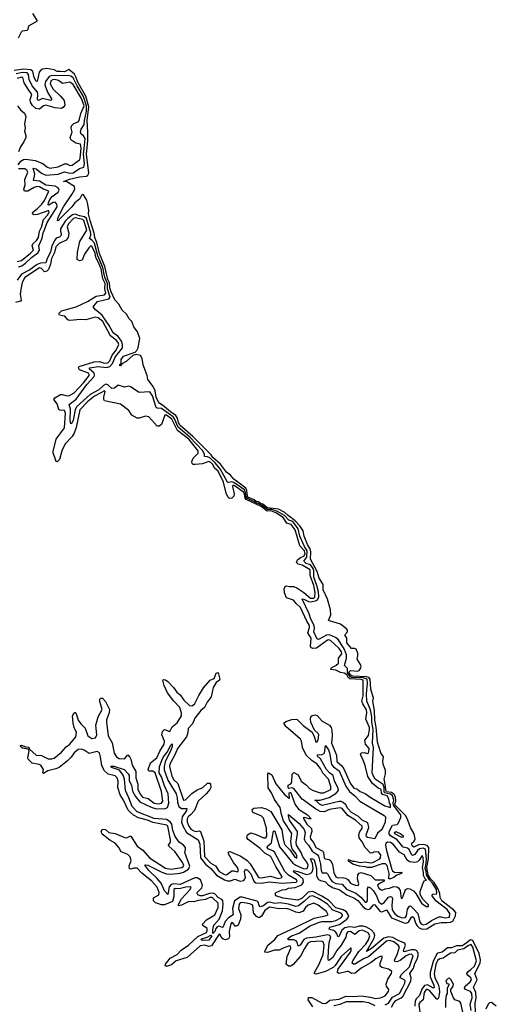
# Model space of a CAD drawing. Extents: x 2494159 to 2685562, y 773219 to 915170.
# Tile 185 of 201: x 2663347 to 2667881, y 867953 to 877315. Entities that reach past the tile are written whole.
import ezdxf

# ---------------------------------------------------------------- set-up
doc = ezdxf.new("R2010")
doc.units = 0

msp = doc.modelspace()

# ---------------------------------------------------------------- linework, layer by layer
at = {"layer": '0CON10XD'}
for points in [[(2663335, 877142), (2663365, 877198.6), (2663375, 877207.7), (2663420, 877215), (2663429.5, 877225), (2663435.4, 877255), (2663516.1, 877303.9), (2663471.6, 877375)], [(2666885.5, 869965.5), (2666835, 869972.3), (2666828.9, 869985), (2666828, 870028), (2666815.7, 870095), (2666827.9, 870145), (2666827.7, 870175), (2666805.6, 870235), (2666801.4, 870265), (2666806.8, 870306.8), (2666782, 870345), (2666750, 870445), (2666738.7, 870588.7), (2666725.7, 870655), (2666720.9, 870745), (2666706.2, 870833.8), (2666713.1, 870865), (2666688, 870948), (2666682, 871045), (2666669.8, 871059.8), (2666646.9, 871066.9), (2666515, 871071.8), (2666495, 871084.5), (2666482.3, 871105), (2666482.1, 871115), (2666495, 871125.9), (2666560.6, 871119.4), (2666575, 871126.3), (2666589.8, 871145), (2666594.2, 871165), (2666588.2, 871185), (2666556.8, 871235), (2666565.2, 871265), (2666562.9, 871292.9), (2666549, 871329), (2666535, 871336.4), (2666505, 871336.2), (2666460.2, 871390.2), (2666459.1, 871435), (2666439.2, 871465), (2666466.2, 871495), (2666465, 871510), (2666455, 871523.5), (2666397.9, 871567.9), (2666285, 871602.5), (2666307.5, 871655), (2666302.9, 871705), (2666273.8, 871803.8), (2666234.6, 871895), (2666234.5, 871945), (2666195.1, 872005.1), (2666178.1, 872068.1), (2666113.8, 872185), (2666116.5, 872255), (2666111.7, 872285), (2666085.5, 872325), (2666052.4, 872405), (2666042.6, 872455), (2666012.5, 872502.5), (2665968.7, 872548.7), (2665901.4, 872601.4), (2665869.9, 872629.9), (2665810.1, 872660.1), (2665705, 872672.8), (2665659.2, 872709.2), (2665636.4, 872715), (2665619.1, 872729.1), (2665596.2, 872735), (2665579.1, 872749.1), (2665519, 872775), (2665513.2, 872785), (2665509, 872839), (2665499.6, 872859.6), (2665384, 872945), (2665353.5, 872983.5), (2665315, 873011), (2665258.5, 873088.5), (2665185, 873153.2), (2665168.5, 873178.5), (2664993, 873353), (2664875, 873456.4), (2664856.9, 873485), (2664847.1, 873525), (2664831.2, 873551.2), (2664780.7, 873585), (2664705, 873649.9), (2664679.3, 873665), (2664665, 873683.2), (2664646.1, 873725), (2664636.9, 873786.9), (2664616.5, 873826.5), (2664566.9, 873895), (2664561.1, 873931.1), (2664522.9, 874032.9), (2664513.7, 874093.7), (2664495, 874121.8), (2664455, 874132.5), (2664425, 874120.5), (2664360.8, 874065), (2664318.3, 874041.7), (2664307.5, 874025), (2664300, 874025), (2664300, 874035), (2664312.5, 874047.5), (2664313.1, 874085), (2664335, 874116.5), (2664445, 874152.5), (2664461.6, 874168.4), (2664474.8, 874195), (2664491.2, 874285), (2664466.6, 874346.6), (2664432.3, 874395), (2664415, 874444.4), (2664390, 874470), (2664363.5, 874515), (2664323, 874553), (2664290.3, 874610.3), (2664252, 874652), (2664217.1, 874727.1), (2664205, 874766.5), (2664201.8, 874811.8), (2664185, 874845.3), (2664158.8, 874968.8), (2664105, 875091.3), (2664081.2, 875195), (2664061.2, 875245), (2664057.1, 875285), (2664016.7, 875405), (2664002, 875468), (2664005.6, 875505), (2663992.8, 875575), (2663985, 875599.4), (2663955, 875649.2), (2663945, 875653.1), (2663935, 875644.4), (2663918.3, 875611.7), (2663870.8, 875575), (2663843.6, 875535), (2663738, 875432), (2663715, 875401.2), (2663707.5, 875405), (2663715, 875436.2), (2663765, 875536), (2663843, 875653), (2663871, 875705), (2663869.7, 875729.8), (2663795, 875771.8), (2663763.3, 875775), (2663820.3, 875799.7), (2663915, 875819.7), (2663983.1, 875826.9), (2663995, 875835.2), (2664004.2, 875855), (2663982.2, 876035), (2663995.8, 876165), (2663996.9, 876245), (2663988.8, 876355), (2664005.6, 876485), (2663977.7, 876587.6), (2663905, 876714.5), (2663882.8, 876772.8), (2663867.2, 876797.2), (2663815, 876842), (2663775, 876820.6), (2663731, 876821), (2663705, 876822.5), (2663675, 876839.4), (2663605, 876851.8), (2663565, 876845.2), (2663545, 876832.8), (2663533.5, 876816.5), (2663515, 876727.5), (2663505, 876731.2), (2663485, 876766.2), (2663471.3, 876821.3), (2663455, 876838.5), (2663385, 876844.3), (2663295, 876831.7)], [(2663335, 874966.2), (2663366.7, 874973.3), (2663401.7, 874998.3), (2663459.5, 875055), (2663521, 875099), (2663534.5, 875125), (2663529.2, 875165), (2663561.4, 875238.6), (2663571.7, 875288.3), (2663584, 875316), (2663608, 875385), (2663705.3, 875535), (2663701, 875561), (2663685, 875579.9), (2663665, 875576.2), (2663625, 875550.2), (2663617.2, 875555), (2663622.2, 875575), (2663635, 875606.7), (2663655, 875634.8), (2663712.9, 875675), (2663722.2, 875695), (2663712, 875715), (2663685, 875731.9), (2663595, 875742.5), (2663535, 875779.2), (2663479.1, 875785), (2663490, 875845), (2663475, 875903.3), (2663505, 875896), (2663554.5, 875854.5), (2663595, 875836.8), (2663715, 875845.8), (2663775, 875868.8), (2663825, 875855.8), (2663855, 875858), (2663915, 875900), (2663958.7, 875911.3), (2663963.4, 875946.6), (2663954.4, 876035), (2663961.7, 876091.7), (2663970, 876185), (2663955, 876211), (2663932.9, 876225), (2663924.8, 876245), (2663932.7, 876275), (2663961.3, 876318.7), (2663962.8, 876355), (2663983, 876445), (2663982.9, 876497.1), (2663955.6, 876585), (2663892.6, 876685), (2663855, 876763.2), (2663835, 876779), (2663805, 876784.3), (2663645, 876780.2), (2663626.3, 876773.7), (2663592.2, 876727.8), (2663585.2, 876695), (2663612.3, 876625), (2663653.8, 876555), (2663642.6, 876547.4), (2663565, 876564), (2663525, 876547.5), (2663515.3, 876555.3), (2663520.9, 876605), (2663517.4, 876625), (2663467.3, 876687.3), (2663437.5, 876747.5), (2663432.8, 876795), (2663418.7, 876808.7), (2663375, 876814.2), (2663315, 876801.1)], [(2663332.2, 875935), (2663358.8, 875971.2), (2663384.4, 875985.6), (2663405, 875988.9), (2663495, 875976.7), (2663567, 875947), (2663604.9, 875914.9), (2663635, 875901.7), (2663712.5, 875915), (2663775, 875945.9), (2663795, 875944.2), (2663825, 875928.9), (2663845, 875930.7), (2663915, 875981.6), (2663924.2, 875995), (2663933.4, 876093.4), (2663925, 876130.5), (2663881.7, 876141.7), (2663843.3, 876165), (2663833.3, 876175), (2663829.1, 876195), (2663847.1, 876245), (2663837.8, 876285), (2663840, 876305), (2663862, 876328), (2663903.1, 876345), (2663913.1, 876355), (2663927.9, 876422), (2663959.5, 876495), (2663935, 876566.1), (2663855, 876697.6), (2663825, 876719.5), (2663755, 876708.5), (2663716.6, 876736.6), (2663695, 876744.4), (2663665, 876744.8), (2663645, 876734.6), (2663638.8, 876705), (2663665, 876653.8), (2663737.1, 876587.1), (2663770, 876545), (2663776.3, 876503.7), (2663761.2, 876478.8), (2663745, 876470.8), (2663685, 876477.5), (2663595, 876501.2), (2663572.5, 876495), (2663535, 876465.3), (2663501.5, 876471.5), (2663468.5, 876498.5), (2663450.7, 876530.7), (2663447.8, 876555), (2663462, 876605), (2663427.4, 876655), (2663391.1, 876715), (2663376.7, 876765), (2663365, 876768.2), (2663323.3, 876755)], [(2663325.4, 876495), (2663355, 876458.5), (2663394.6, 876425), (2663405.3, 876395), (2663393.6, 876325), (2663398.6, 876285), (2663393.4, 876255), (2663405.8, 876215), (2663404.8, 876195), (2663388, 876152), (2663355, 876106.6), (2663335, 876058.6)], [(2663325, 875016.8), (2663365.1, 875024.9), (2663450.4, 875095), (2663478.9, 875125), (2663466.5, 875165), (2663471.9, 875185), (2663507.4, 875215), (2663526.3, 875245), (2663535.1, 875304.9), (2663555, 875340.8), (2663574.5, 875415.5), (2663611.6, 875455), (2663627.8, 875485), (2663625.9, 875495.9), (2663615, 875496.5), (2663517.2, 875462.8), (2663485, 875460.2), (2663473.8, 875465), (2663469.3, 875475), (2663473.2, 875485), (2663515, 875516.2), (2663559.3, 875560.7), (2663584.4, 875595), (2663624.4, 875685), (2663575, 875702.2), (2663535, 875725.9), (2663515, 875728), (2663485, 875719.4), (2663425, 875685.6), (2663394.1, 875684.1), (2663387.1, 875705), (2663399.8, 875745), (2663395.8, 875795), (2663425.2, 875865), (2663415, 875884.1), (2663395, 875897.3), (2663335, 875898.2)], [(2666190, 869360), (2666208.6, 869285), (2666215, 869223.5), (2666225, 869203.3), (2666265, 869202.3), (2666275, 869193.7), (2666305.6, 869135.6), (2666320.7, 869120.7), (2666355, 869101.2), (2666415, 869094.8), (2666456.8, 869046.8), (2666545, 869010.4), (2666592.2, 868972.2), (2666635, 868922.8), (2666647.2, 868922.8), (2666654.5, 868935.5), (2666655.6, 869054.4), (2666665, 869069.2), (2666685, 869060.4), (2666711.1, 869035), (2666742.1, 868985), (2666765, 868927.5), (2666785, 868907.6), (2666795, 868907.1), (2666815, 868920.7), (2666855, 868971.9), (2666875, 868978.7), (2666885.8, 868975.8), (2666893.2, 868955), (2666885.7, 868895), (2666889.6, 868849.6), (2666914.4, 868814.4), (2666945, 868790.2), (2666986.9, 868775), (2667015, 868777.2), (2667028, 868795), (2667037.2, 868857.3), (2667055, 868884.8), (2667065, 868889.7), (2667095, 868857.5), (2667135.8, 868815.8), (2667155, 868732.7), (2667166.5, 868716.5), (2667185, 868707.7), (2667215, 868714.2), (2667265, 868748.6), (2667335, 868784.4), (2667355, 868785.3), (2667395, 868774.7), (2667435, 868782.4), (2667438.3, 868815), (2667413.7, 868855), (2667305, 868935.8), (2667269.2, 868985), (2667275, 869000), (2667315, 869003.2), (2667313.2, 869045), (2667275.3, 869105.3), (2667245, 869135.7), (2667216.6, 869185), (2667214.7, 869215), (2667203.5, 869245), (2667215, 869293.7), (2667216.4, 869336.4), (2667207.3, 869427.3), (2667185, 869437.5), (2667149.1, 869430.9), (2667129.8, 869415), (2667105, 869376.4), (2667085, 869369), (2667075, 869377.6), (2667052.4, 869425), (2667036, 869436), (2666996.2, 869446.2), (2666936.6, 869516.6), (2666874.6, 869555), (2666861.2, 869575), (2666860.6, 869595), (2666894.9, 869655.1), (2666936.7, 869663.3), (2666948, 869672), (2666971.9, 869728.1), (2666972.7, 869755), (2666902.1, 869845), (2666899.6, 869865), (2666906, 869895), (2666892.5, 869935), (2666875, 869950.8), (2666818.1, 869965), (2666813.4, 869975), (2666814.6, 870014.6), (2666805, 870042.3), (2666729.4, 870095), (2666714.6, 870115), (2666699.8, 870155), (2666711.2, 870395), (2666702.2, 870435), (2666709.6, 870565), (2666695.4, 870635), (2666695.4, 870684.7), (2666683.9, 870753.9), (2666650.2, 870835), (2666647.1, 870905), (2666655.5, 871005.5), (2666651.2, 871045), (2666615, 871056.9), (2666505, 871060.8), (2666489.9, 871069.9), (2666464.1, 871105), (2666465, 871144.6), (2666438.4, 871175), (2666456.6, 871243.4), (2666457, 871277), (2666437.9, 871327.8), (2666378.4, 871418.4), (2666350.6, 871440.6), (2666295, 871467.3), (2666265, 871461.3), (2666194.8, 871424.8), (2666185, 871422.5), (2666172.3, 871432.3), (2666145.9, 871495), (2666151.4, 871525), (2666148.4, 871555), (2666116.4, 871613.6), (2666099.6, 871665), (2666033.9, 871806.1), (2666045, 871807.7), (2666093.2, 871783.2), (2666115, 871778.8), (2666161.6, 871788.4), (2666179.9, 871800.1), (2666193.7, 871826.3), (2666189.8, 871875), (2666174.3, 871934.3), (2666145.8, 872015), (2666144.6, 872075), (2666137.6, 872095), (2666115, 872131.1), (2666070.7, 872145), (2666050.1, 872165), (2666078.4, 872205), (2666081.7, 872265), (2666057.1, 872305), (2666011.3, 872405), (2665995.4, 872475), (2665955, 872531.4), (2665935, 872546.3), (2665906, 872556), (2665865, 872601.1), (2665798.6, 872638.6), (2665745, 872656.7), (2665705, 872656.2), (2665654.8, 872695), (2665509, 872765), (2665501.7, 872775), (2665496.8, 872816.8), (2665485.2, 872845.2), (2665385, 872914), (2665365, 872920.7), (2665335, 872914.2), (2665325, 872918.6), (2665255.6, 873045.6), (2665205, 873105.8), (2665155, 873149.3), (2665135, 873158.9), (2665105, 873160), (2665106.5, 873185), (2665085, 873219.4), (2664964.4, 873344.4), (2664855, 873441.6), (2664820.4, 873520.5), (2664807.2, 873537.3), (2664697.6, 873617.6), (2664655, 873620.2), (2664646, 873626), (2664609.8, 873739.8), (2664585, 873776.2), (2664485, 873771.2), (2664400, 873825), (2664385, 873830), (2664345, 873820), (2664285, 873840), (2664249.2, 873810.8), (2664225, 873807.4), (2664185, 873843.1), (2664167.9, 873847.9), (2664143.7, 873836.3), (2664099.1, 873795), (2664018, 873752), (2663886.8, 873633.2), (2663873.7, 873605), (2663855, 873506.7), (2663845, 873480.8), (2663835, 873473.1), (2663827.9, 873505), (2663831.8, 873611.8), (2663818.2, 873655), (2663885, 873707.7), (2663986.4, 873845), (2664056.5, 873923.5), (2664060.5, 873935), (2664055.8, 873955), (2664009.8, 873995), (2664015, 874003.2), (2664095, 874017.4), (2664173.2, 874006.8), (2664205, 874016.5), (2664229.8, 874045), (2664254.7, 874105.3), (2664326.5, 874195), (2664326.7, 874226.7), (2664317, 874256.9), (2664283.4, 874303.4), (2664235, 874337.8), (2664198.7, 874408.7), (2664129.1, 874509.1), (2664068.5, 874555), (2664045.7, 874585), (2664086.9, 874635), (2664195, 874661.4), (2664206.9, 874675), (2664182.9, 874755), (2664182.6, 874805), (2664158, 874865), (2664139.6, 874959.6), (2664090.2, 875070.2), (2664058.8, 875188.9), (2664035, 875218.9), (2664010.5, 875235), (2664024.5, 875265.6), (2664025.3, 875284.7), (2663983.8, 875425), (2663965, 875440.3), (2663915, 875448.8), (2663875, 875464.8), (2663850.8, 875459.2), (2663805, 875425.1), (2663781.5, 875398.5), (2663735, 875325.3), (2663734.2, 875305), (2663743.3, 875275), (2663739.3, 875260.7), (2663725, 875247.4), (2663695, 875236.3), (2663680.4, 875219.6), (2663654, 875166), (2663640.4, 875105), (2663608, 875045), (2663595, 875001.6), (2663545, 874998.8), (2663513, 874987), (2663444.3, 874935), (2663366.2, 874893.8), (2663325, 874837.8)], [(2666062.7, 872237.3), (2666055, 872264.1), (2666013.6, 872313.6), (2665967.2, 872465), (2665929.3, 872515), (2665889, 872529), (2665855, 872582.3), (2665783.5, 872625), (2665735, 872643.9), (2665701.2, 872641.2), (2665645, 872686.5), (2665501.9, 872751.9), (2665490.6, 872765), (2665485, 872803.5), (2665475, 872823.5), (2665386.2, 872885), (2665374.6, 872885.4), (2665370.6, 872875), (2665386.7, 872806.7), (2665384.1, 872785.9), (2665365, 872764), (2665343.2, 872763.2), (2665328.5, 872778.5), (2665312.3, 872812.3), (2665285, 872918.1), (2665235, 873022.5), (2665201, 873051), (2665183, 873085), (2665164.8, 873105), (2665145, 873114.5), (2665112.3, 873102.4), (2665085, 873093), (2665015, 873084.3), (2664996.5, 873086.5), (2664987.3, 873095), (2664984.7, 873115), (2664995.9, 873145), (2665045, 873194.1), (2665046.2, 873215), (2664955, 873325.4), (2664849.6, 873409.6), (2664795.3, 873515), (2664745, 873553.8), (2664726.8, 873553.2), (2664694.9, 873465.1), (2664675, 873450.2), (2664655, 873449.8), (2664575, 873538.5), (2664545, 873544.6), (2664485, 873525.2), (2664465, 873527.3), (2664415, 873554.1), (2664385, 873600), (2664305, 873657.6), (2664155, 873689.4), (2664146.2, 873705), (2664146.5, 873725), (2664159.9, 873779.9), (2664155, 873786.1), (2664117.9, 873767.9), (2664060.5, 873735), (2663995, 873685.6), (2663918.3, 873605), (2663883.2, 873436.8), (2663865.8, 873384.2), (2663847.4, 873352.6), (2663779, 873281), (2663747.6, 873215), (2663725.8, 873134.2), (2663705, 873111.2), (2663695, 873113.8), (2663690, 873125), (2663664.8, 873194.8), (2663665, 873210), (2663693.8, 873325), (2663772.9, 873435), (2663784.5, 873575), (2663775, 873598.9), (2663732.2, 873602.2), (2663719.1, 873609.1), (2663705, 873661.1), (2663670.9, 873705), (2663681.4, 873718.6), (2663735, 873749.5), (2663755, 873752.3), (2663785, 873742.6), (2663815, 873739.7), (2663865, 873765.6), (2663955, 873862), (2664012, 873935), (2664001.1, 873955), (2663915, 873986.5), (2663905.5, 874005), (2663912.9, 874017.1), (2664055, 874061), (2664105, 874063.5), (2664155, 874048.8), (2664185, 874053.2), (2664205, 874071.9), (2664226.2, 874123.8), (2664265, 874171.9), (2664289.1, 874225), (2664283.5, 874245), (2664265, 874268.6), (2664210.2, 874310.2), (2664136.9, 874445), (2664095, 874481), (2664065, 874487), (2663975, 874459.7), (2663924.3, 874465.7), (2663824.3, 874454.3), (2663805, 874460.4), (2663775.9, 874495.9), (2663755, 874500.4), (2663727.5, 874505), (2663721.4, 874511.4), (2663724.5, 874525), (2663745.8, 874545), (2663883.8, 874585), (2663992.3, 874635), (2664075, 874687), (2664155, 874697.6), (2664168.2, 874715), (2664156.9, 874756.9), (2664160, 874805), (2664139.8, 874849.8), (2664122.4, 874945), (2664095, 875012.9), (2664072.2, 875052.2), (2664064.3, 875095), (2664035, 875160.4), (2664025, 875163.1), (2664005, 875144.1), (2663964.8, 875085), (2663940.9, 875029.1), (2663915, 875022), (2663895.4, 875035), (2663896.5, 875105), (2663918.5, 875205), (2663985.7, 875315), (2663964.3, 875385), (2663958.8, 875405), (2663948.6, 875415), (2663875, 875432), (2663859.8, 875425), (2663812.5, 875375), (2663799, 875345), (2663815.5, 875285), (2663810, 875245), (2663790.7, 875219.3), (2663722.5, 875187.5), (2663691.9, 875155), (2663677.4, 875102.6), (2663649, 875045), (2663640.1, 874989.9), (2663621, 874939), (2663605, 874924.4), (2663585, 874917.6), (2663555, 874949.4), (2663535, 874954.4), (2663397.4, 874865), (2663372.4, 874815), (2663358.6, 874748.6), (2663352.6, 874705), (2663362, 874648), (2663355, 874639.4), (2663308.5, 874625)], [(2663855.4, 870625), (2663850, 870695), (2663864.3, 870725.7), (2663875, 870730), (2663888.7, 870708.7), (2663903.1, 870655), (2663928, 870618.1), (2663968.7, 870578.7), (2663996.2, 870505), (2664035, 870480.3), (2664067.3, 870485), (2664079.8, 870515), (2664072.3, 870607.7), (2664094.4, 870685.6), (2664132.5, 870755), (2664108.1, 870845), (2664115, 870863.3), (2664135, 870864), (2664165, 870831.4), (2664201.1, 870755), (2664197.8, 870725), (2664172.3, 870657.7), (2664171.6, 870635), (2664189, 870505), (2664227.6, 870437.6), (2664245, 870340), (2664269.7, 870305), (2664295, 870290), (2664345, 870287.7), (2664375, 870325.7), (2664396.1, 870303.9), (2664405.9, 870285), (2664417.9, 870225), (2664453.4, 870165), (2664451.5, 870105), (2664471.4, 870045), (2664471.6, 869995), (2664495, 869948.2), (2664515, 869922.4), (2664568.2, 869908.2), (2664625, 869864.1), (2664665, 869858), (2664697.3, 869865), (2664707.6, 869885), (2664696.3, 869975), (2664635, 870152.1), (2664615, 870169.2), (2664575, 870170.5), (2664568.2, 870185), (2664591.9, 870248.1), (2664653, 870295), (2664681.3, 870358.7), (2664721.7, 870425), (2664724.3, 870455), (2664699.7, 870515), (2664705, 870547.1), (2664725, 870565.7), (2664775, 870546.9), (2664797.8, 870592.3), (2664845, 870630.3), (2664886, 870695), (2664885, 870722), (2664869.3, 870775), (2664814.1, 870834.1), (2664753.8, 870915), (2664722.5, 870985), (2664710, 871035), (2664715, 871042.5), (2664735, 871038), (2664755, 871022.9), (2664810.5, 870965), (2664842, 870922), (2664875.3, 870895.3), (2664909.4, 870845), (2664961.5, 870795), (2664985, 870790.3), (2665009.1, 870805), (2665050, 870890), (2665095, 870962.2), (2665160, 871035), (2665198.8, 871051.2), (2665215, 871100), (2665236.4, 871106.4), (2665252, 871045), (2665248, 871035), (2665215, 871012.5), (2665188, 870965), (2665169.2, 870875), (2665131.3, 870825), (2665106.1, 870773.9), (2665069.4, 870745), (2665013.8, 870675), (2664991.5, 870618.5), (2664950.9, 870575), (2664947.3, 870535), (2664932.8, 870497.2), (2664847.8, 870385), (2664827.4, 870332.6), (2664776, 870235), (2664771.7, 870215), (2664795, 870120.8), (2664815, 870087.1), (2664852.5, 870052.5), (2664905, 869894.6), (2664925, 869897.1), (2664983.9, 869956.1), (2665035, 869991.4), (2665090, 870015), (2665135, 870056.2), (2665155, 870056.2), (2665162, 870045), (2665164.4, 870015), (2665155.3, 869994.7), (2665122.7, 869955), (2665043.9, 869885), (2665010.5, 869795), (2664971.6, 869755), (2664949.3, 869735), (2664940.5, 869715), (2664941.8, 869685), (2664957.2, 869645), (2664975, 869618.9), (2665005, 869601.2), (2665025, 869596.8), (2665055, 869602.5), (2665067.1, 869595), (2665098.1, 869505), (2665105, 869358.9), (2665165, 869295.3), (2665208.7, 869268.7), (2665245, 869215.3), (2665295, 869188.2), (2665315, 869184.2), (2665365, 869221.5), (2665385, 869222.3), (2665415, 869212.5), (2665425, 869216.7), (2665426.1, 869235), (2665418.4, 869255), (2665381.3, 869301.3), (2665333.1, 869385), (2665335, 869403.3), (2665345, 869404.2), (2665449.9, 869359.9), (2665509.8, 869319.9), (2665538.2, 869288.2), (2665614.7, 869165), (2665625, 869157.3), (2665645, 869155.4), (2665732.1, 869172.1), (2665805, 869150.3), (2665833.8, 869155), (2665844.3, 869165), (2665783.3, 869263.3), (2665735, 869358.9), (2665679.3, 869389.3), (2665634.6, 869435), (2665519.2, 869519.2), (2665507.8, 869535), (2665515.7, 869565), (2665545, 869583.1), (2665597.7, 869567.6), (2665665, 869535.3), (2665688, 869535), (2665699.5, 869550.5), (2665695, 869626.2), (2665665, 869721.1), (2665643.1, 869745), (2665572.5, 869772.5), (2665560.5, 869785), (2665558.1, 869805), (2665575, 869818.1), (2665645, 869823.3), (2665691.8, 869811.7), (2665737.5, 869787.5), (2665841.3, 869611.3), (2665854.2, 869525), (2665862.2, 869485), (2665873.3, 869465), (2665919.2, 869419.2), (2665965, 869351.8), (2665985, 869343.8), (2665984.5, 869365), (2665975, 869388.1), (2665940.7, 869430.8), (2665931.9, 869451.9), (2665927.1, 869502.9), (2665935, 869576.7), (2665857.5, 869697.5), (2665837.2, 869757.2), (2665824.7, 869825), (2665769.6, 869899.6), (2665742.8, 869965), (2665710.9, 870010.9), (2665706.1, 870143.9), (2665715, 870153.3), (2665745, 870134.3), (2665785, 870050), (2665865, 869948.2), (2665915, 869910), (2665911.9, 869958.1), (2665915, 869967.5), (2665927.4, 869967.4), (2665960.8, 869865), (2665973.5, 869843.5), (2665999.3, 869809.3), (2666085, 869754), (2666120, 869715), (2666100, 869715), (2666055, 869730), (2666043.8, 869726.2), (2666080, 869665), (2666122.9, 869623), (2666126.8, 869595), (2666110.7, 869545), (2666112.7, 869525), (2666140.5, 869490.5), (2666163.9, 869445), (2666229.8, 869409.8), (2666238.5, 869395), (2666245, 869346.7), (2666252.9, 869335), (2666289.6, 869329.6), (2666306.7, 869316.7), (2666323.4, 869283.4), (2666334.1, 869205), (2666355.6, 869165), (2666375, 869154.7), (2666415, 869158), (2666445, 869152.2), (2666468.3, 869138.3), (2666495, 869106), (2666513.8, 869095), (2666540, 869085), (2666566.2, 869083.8), (2666573.3, 869096.7), (2666561.9, 869145), (2666562.9, 869185), (2666575, 869200.8), (2666595, 869204.4), (2666687.5, 869177.5), (2666730, 869135), (2666815.5, 869135.5), (2666815.4, 869124.6), (2666777, 869103), (2666750, 869085), (2666765, 869057.5), (2666785, 869041.4), (2666795, 869039.2), (2666825, 869051.5), (2666865, 869056.9), (2666905, 869072.7), (2666935, 869069.4), (2666951.1, 869061.1), (2666965.7, 869035.7), (2666975, 868960), (2666985, 868962.5), (2666995, 868980), (2667016, 869044), (2667035, 869053.8), (2667059.6, 869049.5), (2667092, 869032), (2667116, 869006), (2667170, 868915), (2667215, 868882.5), (2667236.7, 868883.3), (2667235, 868897.5), (2667183.3, 868953.3), (2667157, 868997), (2667158, 869025), (2667180.4, 869099.5), (2667193.6, 869126.4), (2667215.8, 869134.2), (2667208.3, 869138.3), (2667187.9, 869177.9), (2667189.6, 869205), (2667179.3, 869255), (2667188.2, 869305), (2667185, 869348.8), (2667175, 869368.8), (2667148.3, 869321.7), (2667132.6, 869307.4), (2667105, 869301.2), (2667055, 869308.5), (2667034, 869324), (2667005, 869374), (2666958.6, 869398.6), (2666900, 869475), (2666875, 869491.2), (2666845, 869495.5), (2666831.4, 869485), (2666827.5, 869465), (2666835.8, 869415), (2666885.8, 869235), (2666892.4, 869222.4), (2666915, 869205.8), (2666975, 869210), (2666982.5, 869205), (2666977.5, 869195), (2666935, 869181.2), (2666905, 869159.2), (2666875, 869145.7), (2666857.5, 869145), (2666862.5, 869195), (2666843.6, 869273.6), (2666828.1, 869288.1), (2666795, 869286.9), (2666694.1, 869254.1), (2666655, 869252.5), (2666635, 869260), (2666580, 869265), (2666515, 869286.7), (2666474, 869315), (2666475, 869330), (2666513.3, 869313.3), (2666536.4, 869313.6), (2666585, 869301.2), (2666635, 869307.5), (2666685, 869296.7), (2666705, 869300), (2666772.5, 869335), (2666780, 869345), (2666782.5, 869375), (2666765, 869397.5), (2666755, 869402.5), (2666715, 869400), (2666707, 869393), (2666685, 869390), (2666632.7, 869442.7), (2666605, 869496.5), (2666576.2, 869536.2), (2666572.9, 869565), (2666584.1, 869595.9), (2666603.6, 869625), (2666603.5, 869645), (2666540.8, 869705), (2666469.4, 869749.4), (2666415, 869813.3), (2666395, 869820), (2666375, 869818.6), (2666295, 869806.3), (2666245, 869783.9), (2666206.5, 869786.5), (2666161.5, 869811.5), (2666034.2, 869904.2), (2665955, 870005.3), (2665935, 870012.3), (2665906.1, 870006.1), (2665901.5, 870011.5), (2665900, 870035), (2665925, 870050.5), (2665934.6, 870065), (2665938.5, 870141.5), (2665954.5, 870155.6), (2665996.9, 870135), (2666023.6, 870075), (2666076.3, 870036.3), (2666105, 870004), (2666137.5, 869985), (2666205, 869963.1), (2666240, 869965), (2666305.8, 869995), (2666308.4, 870025), (2666283.8, 870093.8), (2666231.7, 870151.7), (2666208.4, 870195), (2666175, 870238.9), (2666128.2, 870268.2), (2666073, 870323), (2666037.9, 870395), (2666028.9, 870455), (2666019.4, 870475), (2665877.8, 870595), (2665859.2, 870625), (2665878.3, 870641.7), (2665935, 870661.1), (2665985, 870662.5), (2666045, 870603.3), (2666128.9, 870539), (2666149.5, 870499.5), (2666165, 870450), (2666175, 870444.3), (2666185, 870466.7), (2666191.3, 870515), (2666185, 870529.1), (2666150.7, 870560.7), (2666117.1, 870635), (2666113.4, 870666.6), (2666116.2, 870683.8), (2666125.3, 870694.7), (2666155, 870703.9), (2666177.2, 870697.3), (2666223.5, 870645), (2666295.7, 870605.7), (2666310.3, 870585), (2666317.9, 870558), (2666320.9, 870505), (2666311.7, 870435), (2666361, 870321), (2666365, 870260), (2666411.3, 870221.3), (2666432, 870192), (2666490, 870055), (2666525, 870006.7), (2666555, 870000.8), (2666585, 869976.2), (2666635, 869958), (2666682.6, 869922.6), (2666820.3, 869840.3), (2666875.6, 869825), (2666875, 869854), (2666865.9, 869865.9), (2666857.7, 869905), (2666843.8, 869935), (2666798.9, 869948.9), (2666787.9, 869965), (2666785, 869994.2), (2666757.3, 870007.3), (2666702.1, 870052.1), (2666657.7, 870117.7), (2666635, 870222.9), (2666611.2, 870285), (2666587.8, 870325), (2666595, 870344), (2666625, 870345.7), (2666655, 870337.8), (2666665, 870343.1), (2666668.4, 870355), (2666670.9, 870385), (2666637.6, 870427.6), (2666630.8, 870465), (2666665, 870509.2), (2666676.2, 870565), (2666674.6, 870585), (2666639.2, 870665), (2666649.6, 870725), (2666645.9, 870754.1), (2666609.9, 870809.9), (2666603.2, 870835), (2666615.1, 870885.1), (2666616, 871035), (2666595, 871042.2), (2666488, 871048.1), (2666471.7, 871061.7), (2666459.5, 871085), (2666435, 871102.8), (2666397.8, 871107.8), (2666355, 871129.6), (2666308, 871135), (2666306.2, 871145), (2666315.4, 871155), (2666355, 871172.9), (2666379, 871195), (2666380.4, 871245), (2666412.9, 871285), (2666408.1, 871305), (2666385, 871337.3), (2666305, 871410.7), (2666285, 871418), (2666275, 871414.7), (2666171, 871339), (2666134.4, 871334.4), (2666121.5, 871341.5), (2666114.5, 871354.5), (2666121, 871435), (2666087.9, 871485), (2666103.7, 871535), (2666102.6, 871555), (2666077.1, 871597.1), (2666018.8, 871725), (2665975.8, 871765), (2665953.3, 871795), (2665885, 871817.8), (2665865.2, 871865.2), (2665864.1, 871905), (2665875, 871928.2), (2665885, 871931.9), (2665915, 871924.4), (2665955, 871924.4), (2665983.3, 871913.3), (2666049.6, 871869.6), (2666114.8, 871815), (2666145, 871813.7), (2666155.9, 871824.1), (2666158.3, 871868.3), (2666144.4, 871935.6), (2666110.8, 872030.8), (2666108.8, 872085), (2666035, 872128.2), (2665997.7, 872137.7), (2665981.9, 872155), (2665989.6, 872180.4), (2666018.2, 872201.8), (2666049.8, 872215), (2666062.7, 872237.3)], [(2666135, 867930), (2666091.4, 867995), (2666095, 868018), (2666125, 868018.6), (2666225, 867964.7), (2666245, 867960), (2666261.4, 867965), (2666297.8, 867992.2), (2666385, 868002.2), (2666448.8, 868031.2), (2666525, 868027.5), (2666595, 868032.3), (2666685, 868020), (2666727.7, 868007.7), (2666780, 868015), (2666825, 868034), (2666856.7, 868075), (2666860, 868095), (2666836.4, 868126.4), (2666833, 868143), (2666849.4, 868190.6), (2666883.3, 868245), (2666887.5, 868265), (2666855, 868286), (2666791.4, 868301.4), (2666776, 868316), (2666775.7, 868345), (2666796, 868395), (2666795, 868406.7), (2666775, 868405.7), (2666735, 868384), (2666691.1, 868348.9), (2666595, 868296.7), (2666539.8, 868250.2), (2666505, 868246.9), (2666476.2, 868265), (2666465.4, 868265.4), (2666385, 868246.2), (2666370, 868255), (2666372, 868285), (2666495, 868450), (2666500, 868465), (2666500, 868485), (2666495, 868487.5), (2666405, 868408.6), (2666348.5, 868321.5), (2666328.5, 868301.5), (2666255, 868265.4), (2666168.3, 868238.3), (2666152.9, 868242.9), (2666152, 868255), (2666195, 868334.4), (2666232.8, 868425), (2666244.6, 868514.5), (2666235, 868547.5), (2666213.6, 868553.6), (2666115, 868547.3), (2666089.6, 868535), (2666055, 868484.4), (2666018.8, 868411.2), (2665948.2, 868331.8), (2665925, 868314.2), (2665904.4, 868314.4), (2665880.8, 868335), (2665892, 868408), (2665925.3, 868485), (2665923.3, 868505), (2665915, 868507.3), (2665855, 868486.6), (2665815, 868466.1), (2665771.9, 868468.1), (2665705, 868444.2), (2665678.3, 868448.3), (2665681.2, 868465), (2665711.7, 868518.3), (2665772.2, 868565), (2665802.5, 868607.5), (2665960.9, 868680.9), (2666148.8, 868771.2), (2666253, 868793), (2666282.5, 868805), (2666265, 868833.8), (2666228.8, 868865), (2666185, 868896.9), (2666145, 868913.3), (2666092, 868895), (2666065, 868873.8), (2666042.3, 868837.7), (2666005, 868823.3), (2665975, 868828.2), (2665917.5, 868855), (2665885, 868863.1), (2665815, 868860.3), (2665725, 868876.8), (2665679.2, 868845), (2665648.8, 868791.2), (2665625, 868776.4), (2665598.8, 868788.8), (2665572.3, 868822.3), (2665564.4, 868895), (2665535, 868907.8), (2665465, 868919.6), (2665445, 868916.8), (2665433.8, 868905), (2665430, 868865), (2665450, 868805), (2665446.6, 868763.4), (2665425, 868706), (2665405.8, 868694.2), (2665395.9, 868695.9), (2665375, 868728.6), (2665365, 868729.4), (2665355, 868719.2), (2665340, 868645), (2665342.9, 868595), (2665333.2, 868576.8), (2665305, 868566.7), (2665285, 868570.6), (2665271.6, 868581.6), (2665255, 868615.5), (2665245, 868620.5), (2665172.4, 868507.6), (2665145, 868501.9), (2665105.8, 868515.8), (2665065, 868508.1), (2664941.2, 868398.8), (2664836.9, 868365), (2664791.1, 868328.9), (2664743.6, 868313.6), (2664732, 868322), (2664732.9, 868335), (2664778.3, 868391.7), (2664845, 868426.7), (2664882.8, 868467.2), (2664953.8, 868515), (2665042.8, 868597.2), (2665123.1, 868635), (2665132, 868655), (2665130, 868675), (2665090.7, 868700.7), (2665085.8, 868715), (2665124.7, 868755.3), (2665203.8, 868805), (2665235, 868872), (2665235, 868914.3), (2665185, 868960.4), (2665175, 868966.7), (2665156.8, 868966.7), (2665115, 868948.7), (2665045, 868939), (2665005, 868927.1), (2664955, 868931.1), (2664886.7, 868895), (2664857.5, 868887.5), (2664853.8, 868895), (2664885.4, 868955), (2664967.5, 869045), (2664978.8, 869065), (2664970.7, 869070.7), (2664926.9, 869066.9), (2664865, 869049.8), (2664825, 869055.2), (2664815, 869043.8), (2664813.4, 868976.6), (2664800.2, 868929.8), (2664725, 868897), (2664695, 868898.9), (2664638.1, 868918.1), (2664621.5, 868935), (2664619.4, 868965), (2664672.2, 868995), (2664673.4, 869015), (2664653.8, 869065), (2664605, 869122.6), (2664554.3, 869164.3), (2664508.4, 869198.4), (2664465, 869247), (2664433.7, 869246.3), (2664405, 869237.3), (2664391.1, 869241.1), (2664388, 869265), (2664409.1, 869320.9), (2664399.3, 869355), (2664375, 869375.6), (2664312.2, 869402.2), (2664290.9, 869445), (2664255, 869486.2), (2664204.3, 869514.3), (2664131.7, 869571.7), (2664123.3, 869595), (2664135, 869616.7), (2664165, 869613.8), (2664195.5, 869585.6), (2664255, 869575.4), (2664355, 869535.4), (2664372.1, 869537.9), (2664395, 869552.9), (2664405, 869550.6), (2664465, 869457.5), (2664517.2, 869417.2), (2664580.6, 869345), (2664735, 869245.7), (2664785, 869237.3), (2664889.2, 869255), (2664905.4, 869265), (2664907.3, 869275), (2664888.8, 869311.2), (2664823.8, 869405), (2664766.9, 869455), (2664763.1, 869465), (2664783.1, 869495), (2664783.1, 869515), (2664755.2, 869645), (2664747.9, 869655), (2664615, 869680.4), (2664563.3, 869705), (2664477.3, 869727.3), (2664431, 869751), (2664398, 869778.1), (2664379.8, 869799.8), (2664335.4, 869895), (2664302.1, 869945), (2664279.5, 870015), (2664285.7, 870075), (2664275, 870104.6), (2664255, 870125.8), (2664190.3, 870140.3), (2664152.8, 870172.8), (2664129.3, 870219.3), (2664117.5, 870305), (2664105, 870345.4), (2664085, 870355.5), (2664008.2, 870338.3), (2663959.8, 870369.9), (2663935, 870378), (2663905, 870374.3), (2663865, 870342.9), (2663836.2, 870303.8), (2663800.7, 870269.3), (2663724.1, 870205.9), (2663689.7, 870190.3), (2663615, 870174.1), (2663575, 870146.9), (2663567.8, 870155), (2663573.3, 870185), (2663549.1, 870225), (2663533.7, 870233.7), (2663466, 870245), (2663427.5, 870285), (2663423.8, 870296.2), (2663438.3, 870358.3), (2663429.3, 870379.3), (2663375, 870388.8), (2663355, 870402.5), (2663356.7, 870413.3), (2663365, 870416.7), (2663405, 870400), (2663435, 870396.7), (2663440, 870380), (2663505, 870322.2), (2663555, 870320), (2663617.7, 870287.7), (2663653.9, 870286.1), (2663675, 870293.1), (2663745, 870348.9), (2663789.6, 870400.4), (2663825, 870424.7), (2663883, 870495), (2663886.6, 870536.6), (2663864.1, 870585), (2663855.4, 870625)], [(2666825, 867948.1), (2666854.4, 867965), (2666895, 868021.8), (2666959.4, 868055), (2666988.3, 868108.3), (2667010.1, 868155), (2667012.4, 868175), (2667005, 868186.7), (2666967.1, 868205), (2666966.4, 868215), (2666979.1, 868235), (2667055, 868308), (2667090.8, 868415), (2667075, 868428.6), (2667049.3, 868425), (2667025, 868413.9), (2666965, 868368.1), (2666935, 868357.8), (2666915, 868360.9), (2666912.6, 868375), (2666933.9, 868416.1), (2666958.7, 868495), (2666947.9, 868515), (2666905, 868545.7), (2666865, 868557.9), (2666835, 868552.8), (2666665, 868405.6), (2666625, 868388.2), (2666535, 868334.1), (2666522.2, 868335), (2666511.4, 868345), (2666514.8, 868365), (2666574.4, 868455.6), (2666638.7, 868525), (2666665.9, 868565), (2666678.5, 868605), (2666661.1, 868631), (2666605, 868659.1), (2666575, 868652.4), (2666535, 868618), (2666495, 868646.1), (2666468.9, 868641.1), (2666456.3, 868625), (2666448.1, 868591.9), (2666405, 868513.9), (2666365, 868464.8), (2666325, 868397.3), (2666295, 868371), (2666285, 868370), (2666280.2, 868385), (2666284.7, 868465.2), (2666292.4, 868537.6), (2666306.9, 868595), (2666297.9, 868607.9), (2666275, 868612), (2666165, 868590.6), (2666075, 868582.3), (2666051, 868569), (2666015, 868516.6), (2665995, 868504), (2665985.5, 868545), (2665976, 868556), (2665954.2, 868564.2), (2665906, 868566), (2665893.9, 868573.9), (2665932.4, 868605), (2666005, 868627.6), (2666103.7, 868696.3), (2666189.3, 868730.8), (2666221.3, 868738.7), (2666315, 868741.5), (2666355, 868749.7), (2666402, 868775), (2666418.2, 868795), (2666418.4, 868805), (2666405, 868819.2), (2666327.2, 868847.2), (2666275.1, 868905.1), (2666195, 868956), (2666135, 868984), (2666105, 868976.7), (2666058, 868932), (2666000.5, 868889.5), (2665975, 868881.6), (2665905, 868905.9), (2665825, 868917.2), (2665775, 868911.8), (2665725, 868924.9), (2665705, 868921.4), (2665665, 868889.7), (2665635, 868880.5), (2665625, 868892.2), (2665614.9, 868924.9), (2665605, 868932.2), (2665465, 868971.6), (2665445, 868970), (2665392, 868938), (2665372.8, 868862.8), (2665378.7, 868805), (2665332.4, 868775), (2665301.4, 868738.6), (2665281.7, 868688.3), (2665275, 868684.5), (2665244.6, 868695.4), (2665225, 868690.6), (2665212, 868675), (2665204.5, 868645), (2665184.6, 868624.7), (2665183.3, 868665), (2665193.8, 868706.2), (2665245, 868760.8), (2665277.4, 868842.6), (2665284.2, 868905), (2665278.3, 868935), (2665269, 868949), (2665235, 868967.1), (2665205, 869002.1), (2665185, 869010.2), (2665152.5, 869007.5), (2665085, 868984.6), (2665065, 868985.3), (2665042.6, 868995), (2665034.8, 869005), (2665036, 869015), (2665078.5, 869061.5), (2665085.5, 869085), (2665065.7, 869135.7), (2665035, 869155.8), (2665013.8, 869156.2), (2664875, 869091.9), (2664815, 869099.5), (2664787.4, 869092.6), (2664770.4, 869069.6), (2664755, 868998.1), (2664725, 869030.4), (2664693.9, 869103.9), (2664652, 869152), (2664576.5, 869225), (2664538, 869275), (2664545, 869279.4), (2664565, 869275.3), (2664698.8, 869208.8), (2664744.1, 869194.1), (2664785, 869191), (2664875, 869199.9), (2664905, 869209.2), (2664951.7, 869238.3), (2664966.6, 869265), (2664916.7, 869395), (2664925.6, 869425), (2664924.3, 869445), (2664906.2, 869466.2), (2664864.6, 869495), (2664825, 869548), (2664803.8, 869605), (2664794.4, 869665), (2664778.9, 869688.9), (2664745, 869709.3), (2664625, 869720), (2664465, 869782.2), (2664417.7, 869835), (2664384.7, 869915), (2664352.8, 869985), (2664344.6, 870095), (2664331.8, 870131.8), (2664297.9, 870177.9), (2664220.8, 870205), (2664215, 870216.2), (2664243, 870217), (2664342, 870185), (2664380, 870145), (2664387.7, 870127.6), (2664388.8, 870078.8), (2664410, 870035), (2664420.3, 869980.3), (2664448.3, 869928.3), (2664489.1, 869879.1), (2664597.3, 869827.3), (2664635, 869815.7), (2664725, 869812.2), (2664754.5, 869825.5), (2664766.4, 869865), (2664758.9, 869955), (2664725, 870028.9), (2664695.8, 870115), (2664672.9, 870155), (2664677.1, 870212.9), (2664700.5, 870270.5), (2664715, 870305.3), (2664749.2, 870350.8), (2664785, 870417.3), (2664798.8, 870428.8), (2664797.7, 870405), (2664785, 870368.9), (2664731.4, 870258.6), (2664721, 870215), (2664722.8, 870182.8), (2664757.3, 870085), (2664835.8, 869955), (2664846.5, 869916.5), (2664847.4, 869875), (2664860.3, 869835), (2664885, 869814.5), (2664938, 869815), (2664934.7, 869795), (2664891.3, 869735), (2664887.5, 869685), (2664899.1, 869649.1), (2664935, 869586.2), (2665045, 869517), (2665059.8, 869475), (2665068.2, 869345), (2665113.9, 869283.9), (2665165, 869243.1), (2665220.1, 869180.1), (2665295, 869136.4), (2665325, 869126.3), (2665352.9, 869127.1), (2665395, 869142.7), (2665445, 869123.2), (2665480, 869130), (2665493.7, 869155), (2665486.2, 869213.9), (2665495, 869238.2), (2665515, 869229), (2665545, 869194.1), (2665573.3, 869123.3), (2665595, 869106.6), (2665645, 869105.4), (2665725, 869115.7), (2665845, 869105.6), (2665976.7, 869115), (2665985.2, 869125), (2665981.7, 869135), (2665905, 869181.2), (2665869.6, 869215), (2665770.3, 869400.3), (2665755, 869412.7), (2665715, 869428.5), (2665701.6, 869445), (2665703, 869457), (2665742.8, 869487.3), (2665752.7, 869547.3), (2665762.3, 869597.7), (2665765, 869601.8), (2665775, 869597.7), (2665819.4, 869449.4), (2665944.3, 869294.3), (2665974.2, 869274.2), (2666045, 869244.3), (2666065, 869239.7), (2666085, 869246.2), (2666090.2, 869275), (2666079.8, 869305), (2666041.2, 869355), (2666025.2, 869395.2), (2665981, 869465), (2665977.9, 869495), (2665991.3, 869575), (2665988.5, 869595), (2665915.2, 869705), (2665902.9, 869745), (2665905, 869757.8), (2666005, 869670.8), (2666053.3, 869615), (2666064.1, 869585), (2666054.7, 869525.3), (2666061.2, 869501.2), (2666095, 869464.8), (2666128.9, 869408.9), (2666178.4, 869378.4), (2666190, 869360)], [(2666725, 869525.6), (2666655, 869537.8), (2666645, 869545.6), (2666642.9, 869565), (2666667.7, 869635), (2666658.9, 869678.9), (2666604.8, 869704.8), (2666570, 869740), (2666505, 869775.1), (2666467.8, 869815), (2666448.7, 869848.7), (2666425, 869870), (2666405, 869880.4), (2666385, 869881.4), (2666225, 869843.1), (2666198.9, 869855), (2666168.8, 869888.8), (2666154.5, 869895), (2666205, 869892.9), (2666291.2, 869918.8), (2666359.2, 869960.8), (2666379.4, 869985), (2666377.5, 870007.5), (2666342, 870075), (2666329.3, 870129.3), (2666293.5, 870155), (2666265.4, 870185), (2666207.6, 870287.6), (2666175.8, 870315), (2666183.3, 870325), (2666225, 870327.5), (2666247.9, 870342.1), (2666255, 870412.5), (2666285, 870370.8), (2666295, 870344.5), (2666314.2, 870234.2), (2666331.7, 870211.7), (2666385, 870172.5), (2666448.3, 870028.3), (2666484.4, 869975), (2666535, 869933.7), (2666583, 869883), (2666815, 869748.1), (2666825.8, 869735.8), (2666822.7, 869685), (2666801.1, 869635), (2666785, 869609.7), (2666751.1, 869578.9), (2666725, 869525.6)], [(2666883, 867927), (2666905, 867967.6), (2666925, 867990.2), (2666976.4, 868013.6), (2666992.2, 868027.8), (2667067, 868173), (2667071.5, 868205), (2667058.8, 868245), (2667093.6, 868296.5), (2667105, 868340), (2667127.6, 868382.4), (2667137.1, 868415), (2667137.5, 868437.5), (2667125, 868460.4), (2667105, 868470.3), (2667075, 868470.7), (2667002.5, 868452.5), (2666999.6, 868465), (2667017.1, 868515), (2667010.9, 868535), (2666955, 868555.4), (2666897.8, 868587.8), (2666855, 868594), (2666809.6, 868580.4), (2666695, 868484.5), (2666644.6, 868454.6), (2666718.4, 868581.6), (2666726.4, 868606.4), (2666718.3, 868628.3), (2666689.6, 868659.6), (2666646.2, 868686.2), (2666615, 868697), (2666575, 868696.8), (2666535, 868682.6), (2666485, 868689.8), (2666439.5, 868680.5), (2666411.9, 868658.1), (2666385, 868601.2), (2666373.1, 868593.1), (2666364.6, 868625), (2666351.9, 868641.9), (2666333.5, 868653.5), (2666293.8, 868665), (2666290, 868675), (2666297.5, 868685), (2666387.8, 868712.2), (2666458.7, 868761.3), (2666473, 868777), (2666477.6, 868795), (2666455, 868833.3), (2666425, 868852.3), (2666355, 868869.6), (2666289.4, 868939.4), (2666221.6, 868981.6), (2666135, 869024.6), (2666091, 869019), (2666035, 868960.5), (2665994.2, 868944.2), (2665855, 868961.8), (2665782.5, 868985), (2665777.5, 869005), (2665787.5, 869015), (2665845, 869040), (2665880, 869045), (2665905, 869056.5), (2665967.4, 869062.6), (2666030.2, 869089.8), (2666046.4, 869115), (2666042.2, 869142.2), (2666012, 869172), (2665960, 869205), (2665950.8, 869219.2), (2665956.4, 869223.6), (2665993.9, 869216.1), (2666075, 869188.1), (2666114.6, 869195.5), (2666128.4, 869211.6), (2666137.9, 869245), (2666131.5, 869291.5), (2666115, 869337.5), (2666125, 869340.6), (2666148, 869325), (2666172.1, 869245), (2666171, 869175), (2666190.3, 869140.3), (2666208.8, 869128.8), (2666255, 869117), (2666280.1, 869090.1), (2666329.3, 869059.3), (2666385.4, 869045), (2666461.2, 868991.2), (2666525, 868965.9), (2666565, 868940.2), (2666611.1, 868881.1), (2666639.5, 868859.5), (2666664.6, 868855.4), (2666680.3, 868859.7), (2666715, 868903.2), (2666725, 868899.7), (2666775, 868836.3), (2666795, 868833.4), (2666835, 868850.3), (2666884.7, 868774.7), (2667005, 868726.4), (2667025, 868725.1), (2667045, 868733), (2667075, 868780.6), (2667085, 868786.4), (2667097, 868777), (2667113.2, 868723.2), (2667127.6, 868697.6), (2667148.5, 868678.5), (2667175, 868667.2), (2667218.8, 868671.2), (2667295, 868719), (2667355, 868730.8), (2667411.1, 868731.1), (2667446.4, 868733.6), (2667467.1, 868742.9), (2667491.8, 868795), (2667495.2, 868825), (2667477.7, 868847.7), (2667362.3, 868935), (2667347.4, 868967.4), (2667343.6, 869005), (2667325.3, 869055.3), (2667290, 869110), (2667255, 869145.5), (2667232.9, 869185), (2667221, 869255), (2667237.4, 869335), (2667239.9, 869445), (2667222.4, 869462.4), (2667185, 869472.6), (2667140.6, 869469.4), (2667095, 869447), (2667082.9, 869455), (2667073.5, 869475), (2667075.9, 869484.1), (2667099.2, 869505), (2667108, 869525), (2667098, 869575), (2667064.5, 869634.5), (2667040.2, 869705), (2667019.4, 869745), (2666919.7, 869845), (2666914.7, 869855), (2666924.1, 869885), (2666920.7, 869925), (2666907.8, 869947.8), (2666885.5, 869965.5)], [(2666985, 869537.5), (2666975, 869541.9), (2666915.8, 869575), (2666911.5, 869585), (2666925, 869594.4), (2666974.2, 869575), (2666993.5, 869555), (2666995, 869542), (2666985, 869537.5)], [(2665085, 868560.6), (2665072.2, 868565), (2665079.7, 868575), (2665129.7, 868590.3), (2665165, 868610.2), (2665174.6, 868605), (2665145, 868564.1), (2665085, 868560.6)], [(2667684, 867875), (2667680.8, 867965), (2667687.8, 868012.3), (2667686.5, 868065), (2667664.8, 868115), (2667699.1, 868185), (2667675.2, 868245), (2667726.6, 868343.4), (2667730.9, 868375), (2667717, 868435), (2667658.5, 868558.5), (2667635, 868566.7), (2667582.4, 868525), (2667555, 868507.9), (2667501.6, 868508.4), (2667455, 868490.1), (2667415, 868488.4), (2667365, 868448.2), (2667325, 868440.4), (2667315, 868433), (2667281, 868359), (2667250.6, 868255), (2667252.5, 868212.5), (2667286, 868135), (2667289, 868111), (2667285, 868107.1), (2667225, 868137.1), (2667197.4, 868132.5), (2667172.7, 868097.3), (2667151, 868035), (2667121.1, 868008.9), (2667108.8, 867985), (2667105.1, 867935.1)], [(2667641.5, 867895), (2667632.4, 867955), (2667649.8, 868015), (2667648.4, 868055), (2667634.7, 868074.7), (2667588, 868095), (2667579, 868105), (2667585.2, 868125), (2667630.7, 868165), (2667643.9, 868185), (2667638.5, 868205), (2667603.1, 868233.1), (2667599.1, 868245), (2667613.4, 868265), (2667640, 868285), (2667672.3, 868315), (2667691.7, 868365), (2667658.9, 868495), (2667640.5, 868520.5), (2667615, 868513.1), (2667571.3, 868478.7), (2667512.4, 868467.6), (2667485, 868442.3), (2667445, 868438.8), (2667375, 868391.9), (2667343.8, 868386.2), (2667321.6, 868368.4), (2667305, 868331.6), (2667288.4, 868245), (2667295.9, 868205), (2667326.5, 868145), (2667337.1, 868105), (2667340.8, 868065), (2667332.2, 868015), (2667325, 868001.8), (2667315, 868002), (2667246.7, 868085), (2667225, 868094.7), (2667215, 868092.2), (2667195.2, 868064.8), (2667183.9, 867996.1), (2667155, 867971.1), (2667145, 867952.9), (2667151.9, 867875)], [(2667561.7, 867878.3), (2667543.3, 867965), (2667535, 867980), (2667486.4, 867996.4), (2667473, 868013), (2667447.5, 868075), (2667447.5, 868095), (2667470, 868125), (2667472.5, 868145), (2667448.3, 868188.3), (2667435, 868200), (2667421.7, 868198.3), (2667400, 868175), (2667411.7, 868151.7), (2667428.3, 868148.3), (2667430, 868135), (2667412.5, 868105), (2667413, 868057), (2667405, 868040), (2667398, 867985), (2667398.8, 867921.2)], [(2666335, 867940.7), (2666396.9, 867953.1), (2666455, 867979.5), (2666615, 867979.3), (2666665, 867969.2), (2666725, 867942)], [(2667880.9, 867935), (2667835, 867969.7), (2667815, 867968.1), (2667802.8, 867955), (2667781.8, 867905)]]:
    msp.add_lwpolyline(points, dxfattribs=at)

doc.saveas('drawing.dxf')
